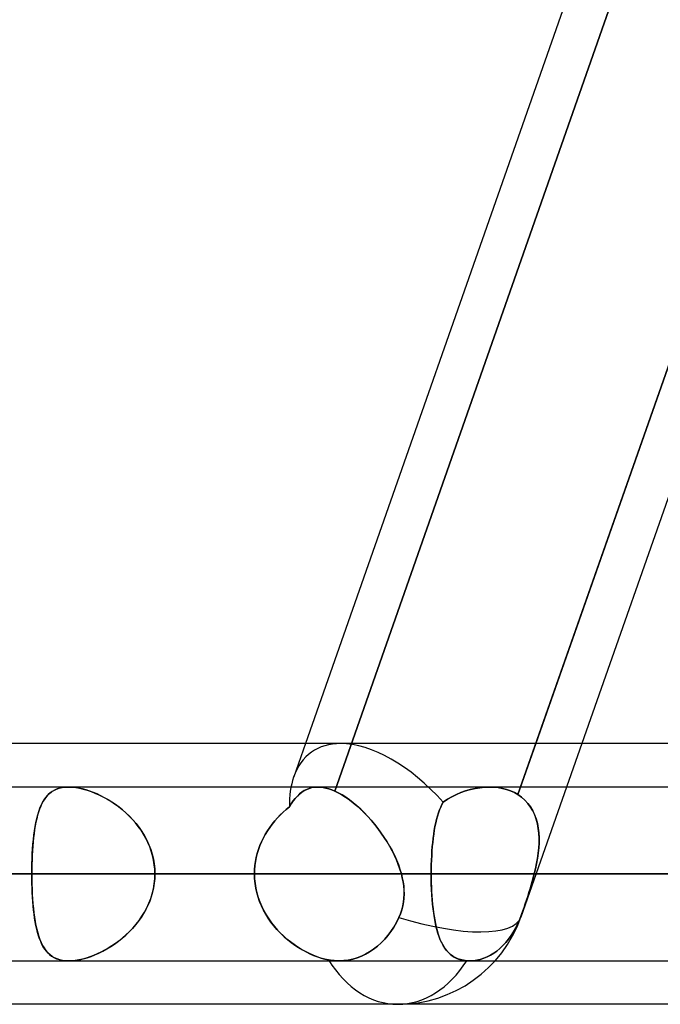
# Model space of a CAD drawing. Header units: millimetres. Extents: x -185 to 185, y -130 to 54.
# Tile 16 of 76: x -52.56 to -47.88, y -64 to -56.81. Entities that reach past the tile are written whole.
import ezdxf

# ---------------------------------------------------------------- set-up
doc = ezdxf.new("R2010")
doc.units = ezdxf.units.MM
doc.layers.add('MAIN-1', color=7, linetype='Continuous')
doc.layers.add('MAIN-2', color=7, linetype='Continuous')

msp = doc.modelspace()

# ---------------------------------------------------------------- linework, layer by layer
at = {"layer": 'MAIN-1'}
for p, q in [((-46.5375, -50.8825), (-50.4708, -62.095)), ((-44.8546, -50.8825), (-48.7879, -62.095)), ((-44.5187, -50.8825), (-48.452, -62.095)), ((-46.1721, -62.095), (-87.1067, -62.095)), ((87.1115, -62.4125), (-87.1115, -62.4125)), ((-87.6306, -63.0475), (87.6306, -63.0475)), ((-87.2445, -63.6825), (87.2445, -63.6825)), ((-45.7544, -64), (-87.782, -64))]:
    msp.add_line(p, q, dxfattribs=at)
at = {"layer": 'MAIN-2'}
for p, q in [((-46.1592, -50.7615), (-50.2568, -62.4423)), ((-50.2568, -62.4423), (-46.1592, -50.7615)), ((-48.9188, -62.4683), (-44.8271, -50.8041)), ((-50.4708, -62.095), (-50.5561, -62.3381)), ((-48.7879, -62.095), (-48.9188, -62.4683)), ((-48.452, -62.095), (-48.8967, -63.3628)), ((-52.3241, -62.4476), (-52.307, -62.4371)), ((-52.3023, -62.4346), (-52.319, -62.4442)), ((-52.307, -62.4371), (-52.2883, -62.4283)), ((-52.2843, -62.4267), (-52.3023, -62.4346)), ((-52.2883, -62.4283), (-52.2681, -62.4214)), ((-52.2649, -62.4205), (-52.2843, -62.4267)), ((-52.2681, -62.4214), (-52.2463, -62.4164)), ((-52.244, -62.416), (-52.2649, -62.4205)), ((-52.2463, -62.4164), (-52.2232, -62.4135)), ((-52.222, -62.4134), (-52.244, -62.416)), ((-52.2232, -62.4135), (-52.1989, -62.4125)), ((-52.1989, -62.4125), (-52.222, -62.4134)), ((-52.1754, -62.4133), (-52.1989, -62.4125)), ((-52.1989, -62.4125), (-52.1741, -62.4134)), ((-52.1509, -62.4158), (-52.1754, -62.4133)), ((-52.1741, -62.4134), (-52.1481, -62.4162)), ((-52.1255, -62.4199), (-52.1509, -62.4158)), ((-52.1481, -62.4162), (-52.1211, -62.4208)), ((-52.0993, -62.4257), (-52.1255, -62.4199)), ((-52.1211, -62.4208), (-52.0932, -62.4272)), ((-52.0726, -62.4329), (-52.0993, -62.4257)), ((-52.0932, -62.4272), (-52.0649, -62.4353)), ((-52.0456, -62.4417), (-52.0726, -62.4329)), ((-52.0649, -62.4353), (-52.0363, -62.445)), ((-52.0184, -62.4519), (-52.0456, -62.4417)), ((-50.4968, -62.4502), (-50.4795, -62.4389)), ((-50.4795, -62.4389), (-50.4968, -62.4502)), ((-50.4795, -62.4389), (-50.4614, -62.4295)), ((-50.4614, -62.4296), (-50.4795, -62.4389)), ((-50.4614, -62.4295), (-50.4425, -62.4222)), ((-50.4426, -62.4222), (-50.4614, -62.4296)), ((-50.423, -62.4169), (-50.4426, -62.4222)), ((-50.4425, -62.4222), (-50.4229, -62.4169)), ((-50.4025, -62.4136), (-50.423, -62.4169)), ((-50.4229, -62.4169), (-50.4024, -62.4136)), ((-50.3811, -62.4125), (-50.4025, -62.4136)), ((-50.4024, -62.4136), (-50.3811, -62.4125)), ((-50.3811, -62.4125), (-50.3619, -62.4133)), ((-50.3618, -62.4133), (-50.3811, -62.4125)), ((-50.3619, -62.4133), (-50.342, -62.4157)), ((-50.3419, -62.4157), (-50.3618, -62.4133)), ((-50.342, -62.4157), (-50.3216, -62.4198)), ((-50.3215, -62.4198), (-50.3419, -62.4157)), ((-50.3216, -62.4198), (-50.3004, -62.4257)), ((-50.3005, -62.4256), (-50.3215, -62.4198)), ((-50.2789, -62.4331), (-50.3005, -62.4256)), ((-50.3004, -62.4257), (-50.2788, -62.4332)), ((-50.2568, -62.4423), (-50.2789, -62.4331)), ((-50.2788, -62.4332), (-50.2567, -62.4423)), ((-49.3006, -62.4411), (-49.3347, -62.4533)), ((-49.3347, -62.4533), (-49.3006, -62.4411)), ((-49.2663, -62.431), (-49.3006, -62.4411)), ((-49.3006, -62.4411), (-49.2661, -62.431)), ((-49.2317, -62.4231), (-49.2663, -62.431)), ((-49.2661, -62.431), (-49.2315, -62.423)), ((-49.1972, -62.4173), (-49.2317, -62.4231)), ((-49.2315, -62.423), (-49.197, -62.4173)), ((-49.1628, -62.4138), (-49.1972, -62.4173)), ((-49.197, -62.4173), (-49.1627, -62.4137)), ((-49.1287, -62.4125), (-49.1628, -62.4138)), ((-49.1627, -62.4137), (-49.1287, -62.4125)), ((-49.0956, -62.4135), (-49.1287, -62.4125)), ((-49.1287, -62.4125), (-49.0956, -62.4135)), ((-49.0632, -62.4169), (-49.0956, -62.4135)), ((-49.0956, -62.4135), (-49.0632, -62.4169)), ((-49.0318, -62.4226), (-49.0632, -62.4169)), ((-49.0632, -62.4169), (-49.0317, -62.4226)), ((-49.0015, -62.4305), (-49.0318, -62.4226)), ((-49.0317, -62.4226), (-49.0012, -62.4306)), ((-48.9723, -62.4409), (-49.0015, -62.4305)), ((-49.0012, -62.4306), (-48.9721, -62.441)), ((-48.9447, -62.4535), (-48.9723, -62.4409)), ((-48.9721, -62.441), (-48.9447, -62.4535)), ((-52.3905, -62.5252), (-52.3794, -62.5064)), ((-52.3736, -62.4977), (-52.3846, -62.5147)), ((-52.3794, -62.5064), (-52.3674, -62.4893)), ((-52.3616, -62.4821), (-52.3736, -62.4977)), ((-52.3674, -62.4893), (-52.3542, -62.4737)), ((-52.3486, -62.4679), (-52.3616, -62.4821)), ((-52.3542, -62.4737), (-52.3398, -62.4598)), ((-52.3344, -62.4553), (-52.3486, -62.4679)), ((-52.3398, -62.4598), (-52.3241, -62.4476)), ((-52.319, -62.4442), (-52.3344, -62.4553)), ((-52.0363, -62.445), (-52.0074, -62.4564)), ((-51.9911, -62.4634), (-52.0184, -62.4519)), ((-52.0074, -62.4564), (-51.9785, -62.4692)), ((-51.9639, -62.4763), (-51.9911, -62.4634)), ((-51.9785, -62.4692), (-51.9497, -62.4835)), ((-51.9369, -62.4904), (-51.9639, -62.4763)), ((-51.9497, -62.4835), (-51.9209, -62.4993)), ((-51.9101, -62.5057), (-51.9369, -62.4904)), ((-51.9209, -62.4993), (-51.8923, -62.5167)), ((-51.8835, -62.5223), (-51.9101, -62.5057)), ((-50.5597, -62.5143), (-50.5448, -62.4956)), ((-50.5447, -62.4954), (-50.5596, -62.5142)), ((-50.5448, -62.4956), (-50.5295, -62.4786)), ((-50.5293, -62.4785), (-50.5447, -62.4954)), ((-50.5295, -62.4786), (-50.5135, -62.4635)), ((-50.5134, -62.4634), (-50.5293, -62.4785)), ((-50.5135, -62.4635), (-50.4968, -62.4502)), ((-50.4968, -62.4502), (-50.5134, -62.4634)), ((-50.2303, -62.4553), (-50.2568, -62.4423)), ((-50.2568, -62.4423), (-50.2306, -62.4551)), ((-50.2306, -62.4551), (-50.204, -62.4699)), ((-50.2034, -62.4703), (-50.2303, -62.4553)), ((-50.204, -62.4699), (-50.1771, -62.487)), ((-50.1764, -62.4874), (-50.2034, -62.4703)), ((-50.1771, -62.487), (-50.1498, -62.5061)), ((-50.1491, -62.5066), (-50.1764, -62.4874)), ((-50.1498, -62.5061), (-50.1225, -62.5271)), ((-50.1216, -62.5278), (-50.1491, -62.5066)), ((-49.433, -62.5021), (-49.4639, -62.5224)), ((-49.4639, -62.5224), (-49.433, -62.5022)), ((-49.401, -62.4838), (-49.433, -62.5021)), ((-49.433, -62.5022), (-49.4011, -62.4839)), ((-49.4011, -62.4839), (-49.3683, -62.4676)), ((-49.3681, -62.4675), (-49.401, -62.4838)), ((-49.3683, -62.4676), (-49.3347, -62.4533)), ((-49.3347, -62.4533), (-49.3681, -62.4675)), ((-48.9188, -62.4683), (-48.9447, -62.4535)), ((-48.9447, -62.4535), (-48.9188, -62.4683)), ((-48.9188, -62.4683), (-48.8924, -62.4871)), ((-48.8922, -62.4872), (-48.9188, -62.4683)), ((-48.8924, -62.4871), (-48.8682, -62.5085)), ((-48.868, -62.5087), (-48.8922, -62.4872)), ((-48.8682, -62.5085), (-48.8465, -62.5321)), ((-48.8461, -62.5326), (-48.868, -62.5087)), ((-52.4121, -62.5737), (-52.4196, -62.5959)), ((-52.4182, -62.5914), (-52.4098, -62.5677)), ((-52.4037, -62.5528), (-52.4121, -62.5737)), ((-52.4098, -62.5677), (-52.4006, -62.5457)), ((-52.3946, -62.5331), (-52.4037, -62.5528)), ((-52.4006, -62.5457), (-52.3905, -62.5252)), ((-52.3846, -62.5147), (-52.3946, -62.5331)), ((-51.8923, -62.5167), (-51.8639, -62.5356)), ((-51.8572, -62.5403), (-51.8835, -62.5223)), ((-51.8639, -62.5356), (-51.8359, -62.5559)), ((-51.8312, -62.5595), (-51.8572, -62.5403)), ((-51.8359, -62.5559), (-51.8085, -62.5778)), ((-51.8058, -62.5801), (-51.8312, -62.5595)), ((-51.8085, -62.5778), (-51.7819, -62.6011)), ((-51.781, -62.6019), (-51.8058, -62.5801)), ((-50.6107, -62.5759), (-50.6328, -62.5956)), ((-50.6323, -62.5952), (-50.6104, -62.5757)), ((-50.588, -62.5572), (-50.6107, -62.5759)), ((-50.6104, -62.5757), (-50.588, -62.5572)), ((-50.588, -62.5572), (-50.574, -62.5348)), ((-50.574, -62.5348), (-50.588, -62.5572)), ((-50.5596, -62.5142), (-50.574, -62.5348)), ((-50.574, -62.5348), (-50.5597, -62.5143)), ((-50.1225, -62.5271), (-50.0954, -62.5497)), ((-50.0942, -62.5508), (-50.1216, -62.5278)), ((-50.0954, -62.5497), (-50.0686, -62.5739)), ((-50.0671, -62.5753), (-50.0942, -62.5508)), ((-50.0686, -62.5739), (-50.0421, -62.5997)), ((-50.0404, -62.6013), (-50.0671, -62.5753)), ((-49.4913, -62.5803), (-49.4991, -62.6021)), ((-49.4991, -62.6021), (-49.4913, -62.5803)), ((-49.4829, -62.5597), (-49.4913, -62.5803)), ((-49.4913, -62.5803), (-49.4829, -62.5597)), ((-49.4737, -62.5404), (-49.4829, -62.5597)), ((-49.4829, -62.5597), (-49.4737, -62.5404)), ((-49.4639, -62.5224), (-49.4737, -62.5404)), ((-49.4737, -62.5404), (-49.4639, -62.5224)), ((-48.8465, -62.5321), (-48.8274, -62.5578)), ((-48.8268, -62.5587), (-48.8461, -62.5326)), ((-48.8274, -62.5578), (-48.8109, -62.5854)), ((-48.8102, -62.5868), (-48.8268, -62.5587)), ((-48.8109, -62.5854), (-48.797, -62.6149)), ((-52.4388, -62.6714), (-52.4326, -62.6433)), ((-52.4328, -62.6439), (-52.4385, -62.6696)), ((-52.4265, -62.6193), (-52.4328, -62.6439)), ((-52.4326, -62.6433), (-52.4258, -62.6165)), ((-52.4196, -62.5959), (-52.4265, -62.6193)), ((-52.4258, -62.6165), (-52.4182, -62.5914)), ((-51.7819, -62.6011), (-51.7561, -62.6258)), ((-51.757, -62.6249), (-51.781, -62.6019)), ((-51.7339, -62.6492), (-51.757, -62.6249)), ((-51.7561, -62.6258), (-51.7313, -62.652)), ((-51.7117, -62.6746), (-51.7339, -62.6492)), ((-51.7313, -62.652), (-51.7078, -62.6794)), ((-50.6748, -62.6379), (-50.6945, -62.6603)), ((-50.6942, -62.6599), (-50.6743, -62.6373)), ((-50.6542, -62.6163), (-50.6748, -62.6379)), ((-50.6743, -62.6373), (-50.6537, -62.6157)), ((-50.6328, -62.5956), (-50.6542, -62.6163)), ((-50.6537, -62.6157), (-50.6323, -62.5952)), ((-50.0421, -62.5997), (-50.016, -62.6268)), ((-50.0143, -62.6286), (-50.0404, -62.6013)), ((-50.016, -62.6268), (-49.9905, -62.6552)), ((-49.9888, -62.6572), (-50.0143, -62.6286)), ((-49.9905, -62.6552), (-49.9658, -62.6846)), ((-49.964, -62.6868), (-49.9888, -62.6572)), ((-49.5129, -62.6494), (-49.5189, -62.6747)), ((-49.5189, -62.6751), (-49.5129, -62.6496)), ((-49.5063, -62.6252), (-49.5129, -62.6494)), ((-49.5129, -62.6496), (-49.5063, -62.6252)), ((-49.4991, -62.6021), (-49.5063, -62.6252)), ((-49.5063, -62.6252), (-49.4991, -62.6021)), ((-48.7963, -62.6166), (-48.8102, -62.5868)), ((-48.797, -62.6149), (-48.7856, -62.646)), ((-48.7849, -62.6479), (-48.7963, -62.6166)), ((-48.7856, -62.646), (-48.7766, -62.6785)), ((-48.7761, -62.6808), (-48.7849, -62.6479)), ((-52.4481, -62.7243), (-52.4521, -62.7533)), ((-52.4492, -62.7315), (-52.4443, -62.7008)), ((-52.4436, -62.6964), (-52.4481, -62.7243)), ((-52.4443, -62.7008), (-52.4388, -62.6714)), ((-52.4385, -62.6696), (-52.4436, -62.6964)), ((-51.6908, -62.7012), (-51.7117, -62.6746)), ((-51.7078, -62.6794), (-51.6857, -62.708)), ((-51.6711, -62.7288), (-51.6908, -62.7012)), ((-51.6857, -62.708), (-51.6651, -62.7379)), ((-51.6529, -62.7573), (-51.6711, -62.7288)), ((-50.7312, -62.7078), (-50.7479, -62.7328)), ((-50.7478, -62.7327), (-50.731, -62.7076)), ((-50.7133, -62.6837), (-50.7312, -62.7078)), ((-50.731, -62.7076), (-50.7131, -62.6833)), ((-50.6945, -62.6603), (-50.7133, -62.6837)), ((-50.7131, -62.6833), (-50.6942, -62.6599)), ((-49.9658, -62.6846), (-49.9418, -62.7149)), ((-49.9399, -62.7175), (-49.964, -62.6868)), ((-49.9418, -62.7149), (-49.9188, -62.7462)), ((-49.9169, -62.7488), (-49.9399, -62.7175)), ((-49.5338, -62.7578), (-49.5293, -62.7293)), ((-49.5292, -62.7286), (-49.5336, -62.7571)), ((-49.5293, -62.7293), (-49.5244, -62.7017)), ((-49.5243, -62.7011), (-49.5292, -62.7286)), ((-49.5244, -62.7017), (-49.5189, -62.6751)), ((-49.5189, -62.6747), (-49.5243, -62.7011)), ((-48.7766, -62.6785), (-48.7701, -62.7122)), ((-48.7697, -62.715), (-48.7761, -62.6808)), ((-48.7701, -62.7122), (-48.7659, -62.7471)), ((-48.7656, -62.7501), (-48.7697, -62.715)), ((-52.4602, -62.8302), (-52.4571, -62.7962)), ((-52.4557, -62.7832), (-52.4588, -62.814)), ((-52.4571, -62.7962), (-52.4534, -62.7633)), ((-52.4521, -62.7533), (-52.4557, -62.7832)), ((-52.4534, -62.7633), (-52.4492, -62.7315)), ((-51.6651, -62.7379), (-51.6461, -62.7689)), ((-51.6362, -62.7869), (-51.6529, -62.7573)), ((-51.6461, -62.7689), (-51.629, -62.801)), ((-51.6212, -62.8173), (-51.6362, -62.7869)), ((-51.629, -62.801), (-51.6137, -62.8343)), ((-50.7911, -62.8124), (-50.7779, -62.7851)), ((-50.778, -62.7851), (-50.7911, -62.8124)), ((-50.7635, -62.7586), (-50.778, -62.7851)), ((-50.7779, -62.7851), (-50.7635, -62.7585)), ((-50.7635, -62.7585), (-50.7478, -62.7327)), ((-50.7479, -62.7328), (-50.7635, -62.7586)), ((-49.9188, -62.7462), (-49.8968, -62.7781)), ((-49.8951, -62.7807), (-49.9169, -62.7488)), ((-49.8968, -62.7781), (-49.8759, -62.8107)), ((-49.8744, -62.8131), (-49.8951, -62.7807)), ((-49.5411, -62.8178), (-49.5377, -62.7874)), ((-49.5376, -62.7865), (-49.541, -62.8169)), ((-49.5377, -62.7874), (-49.5338, -62.7578)), ((-49.5336, -62.7571), (-49.5376, -62.7865)), ((-48.7659, -62.7471), (-48.7639, -62.7829)), ((-48.7638, -62.7859), (-48.7656, -62.7501)), ((-48.764, -62.8223), (-48.7638, -62.7859)), ((-48.7639, -62.7829), (-48.7639, -62.8196)), ((-52.465, -62.9007), (-52.4629, -62.8651)), ((-52.4615, -62.8457), (-52.4637, -62.8781)), ((-52.4629, -62.8651), (-52.4602, -62.8302)), ((-52.4588, -62.814), (-52.4615, -62.8457)), ((-51.6078, -62.8487), (-51.6212, -62.8173)), ((-51.6137, -62.8343), (-51.6005, -62.8684)), ((-51.5963, -62.8808), (-51.6078, -62.8487)), ((-51.6005, -62.8684), (-51.5896, -62.9031)), ((-50.8222, -62.8979), (-50.8133, -62.8689)), ((-50.8132, -62.8687), (-50.8221, -62.8977)), ((-50.8133, -62.8689), (-50.8029, -62.8404)), ((-50.8029, -62.8403), (-50.8132, -62.8687)), ((-50.8029, -62.8404), (-50.7911, -62.8124)), ((-50.7911, -62.8124), (-50.8029, -62.8403)), ((-49.8759, -62.8107), (-49.8562, -62.8439)), ((-49.855, -62.8459), (-49.8744, -62.8131)), ((-49.8562, -62.8439), (-49.8379, -62.8774)), ((-49.837, -62.879), (-49.855, -62.8459)), ((-49.5466, -62.8811), (-49.5441, -62.8491)), ((-49.544, -62.8481), (-49.5465, -62.8801)), ((-49.5441, -62.8491), (-49.5411, -62.8178)), ((-49.541, -62.8169), (-49.544, -62.8481)), ((-48.7699, -62.8964), (-48.7661, -62.8592)), ((-48.7659, -62.8569), (-48.7697, -62.8946)), ((-48.7661, -62.8592), (-48.764, -62.8223)), ((-48.7639, -62.8196), (-48.7659, -62.8569)), ((-52.4669, -62.9448), (-52.468, -62.9788)), ((-52.4678, -62.9733), (-52.4667, -62.9368)), ((-52.4655, -62.9112), (-52.4669, -62.9448)), ((-52.4667, -62.9368), (-52.465, -62.9007)), ((-52.4637, -62.8781), (-52.4655, -62.9112)), ((-51.5868, -62.9133), (-51.5963, -62.8808)), ((-51.5896, -62.9031), (-51.581, -62.9385)), ((-51.5794, -62.9464), (-51.5868, -62.9133)), ((-51.581, -62.9385), (-51.5747, -62.9744)), ((-50.8295, -62.9271), (-50.8353, -62.9569)), ((-50.8353, -62.9569), (-50.8295, -62.9272)), ((-50.8221, -62.8977), (-50.8295, -62.9271)), ((-50.8295, -62.9272), (-50.8222, -62.8979)), ((-49.8379, -62.8774), (-49.821, -62.9112)), ((-49.8205, -62.9123), (-49.837, -62.879)), ((-49.821, -62.9112), (-49.8057, -62.9452)), ((-49.8055, -62.9456), (-49.8205, -62.9123)), ((-49.8057, -62.9452), (-49.792, -62.9793)), ((-49.5502, -62.9466), (-49.5486, -62.9136)), ((-49.5485, -62.9127), (-49.5501, -62.946)), ((-49.5486, -62.9136), (-49.5466, -62.8811)), ((-49.5465, -62.8801), (-49.5485, -62.9127)), ((-48.7751, -62.9327), (-48.7819, -62.9709)), ((-48.7819, -62.9712), (-48.7752, -62.9337)), ((-48.7752, -62.9337), (-48.7699, -62.8964)), ((-48.7697, -62.8946), (-48.7751, -62.9327)), ((-52.4688, -63.0475), (-52.4685, -63.0102)), ((-52.4686, -63.0131), (-52.4688, -63.0475)), ((-52.468, -62.9788), (-52.4686, -63.0131)), ((-52.4685, -63.0102), (-52.4678, -62.9733)), ((-51.574, -62.9798), (-51.5794, -62.9464)), ((-51.5747, -62.9744), (-51.5709, -63.0108)), ((-51.5707, -63.0135), (-51.574, -62.9798)), ((-51.5709, -63.0108), (-51.5696, -63.0475)), ((-51.5696, -63.0475), (-51.5707, -63.0135)), ((-50.8427, -63.0475), (-50.8419, -63.0171)), ((-50.8419, -63.0171), (-50.8427, -63.0475)), ((-50.8419, -63.0171), (-50.8394, -62.9869)), ((-50.8394, -62.9869), (-50.8419, -63.0171)), ((-50.8394, -62.9869), (-50.8353, -62.9569)), ((-50.8353, -62.9569), (-50.8394, -62.9869)), ((-49.7921, -62.9792), (-49.8055, -62.9456)), ((-49.7802, -63.0132), (-49.7921, -62.9792)), ((-49.792, -62.9793), (-49.7801, -63.0134)), ((-49.77, -63.0475), (-49.7802, -63.0132)), ((-49.7801, -63.0134), (-49.77, -63.0475)), ((-49.552, -63.0134), (-49.5522, -63.0475)), ((-49.5522, -63.0475), (-49.552, -63.0136)), ((-49.5513, -62.9796), (-49.552, -63.0134)), ((-49.552, -63.0136), (-49.5513, -62.9799)), ((-49.5501, -62.946), (-49.5513, -62.9796)), ((-49.5513, -62.9799), (-49.5502, -62.9466)), ((-48.7991, -63.0475), (-48.7899, -63.0091)), ((-48.7899, -63.0092), (-48.7991, -63.0475)), ((-48.7819, -62.9709), (-48.7899, -63.0092)), ((-48.7899, -63.0091), (-48.7819, -62.9712)), ((87.6306, -63.0475), (-87.6306, -63.0475)), ((86.6188, -63.0475), (-86.6188, -63.0475)), ((-86.6188, -63.0475), (86.6188, -63.0475)), ((-80.5093, -63.0475), (80.5093, -63.0475)), ((80.5093, -63.0475), (-80.5093, -63.0475)), ((79.6108, -63.0475), (-79.6108, -63.0475)), ((-79.6108, -63.0475), (79.6108, -63.0475)), ((-73.5007, -63.0475), (73.5007, -63.0475)), ((73.5007, -63.0475), (-73.5007, -63.0475)), ((72.6021, -63.0475), (-72.6021, -63.0475)), ((-72.6021, -63.0475), (72.6021, -63.0475)), ((-68.199, -63.0475), (-50.8427, -63.0475)), ((-50.8427, -63.0475), (-68.199, -63.0475)), ((-49.77, -63.0475), (-66.929, -63.0475)), ((-66.929, -63.0475), (-49.77, -63.0475)), ((-66.4913, -63.0475), (66.4913, -63.0475)), ((66.4913, -63.0475), (-66.4913, -63.0475)), ((65.5925, -63.0475), (-65.5925, -63.0475)), ((-65.5925, -63.0475), (65.5925, -63.0475)), ((-59.4808, -63.0475), (59.4808, -63.0475)), ((59.4808, -63.0475), (-59.4808, -63.0475)), ((58.5819, -63.0475), (-58.5819, -63.0475)), ((-58.5819, -63.0475), (58.5819, -63.0475)), ((-58.5819, -63.0475), (-52.4688, -63.0475)), ((-52.4688, -63.0475), (-58.5819, -63.0475)), ((-50.8427, -63.0475), (-56.9578, -63.0475)), ((-56.9578, -63.0475), (-50.8427, -63.0475)), ((-55.6609, -63.0475), (-49.5522, -63.0475)), ((-49.5522, -63.0475), (-55.6609, -63.0475)), ((-46.8581, -63.0475), (-52.9668, -63.0475)), ((-52.9668, -63.0475), (-46.8581, -63.0475)), ((-52.4686, -63.0819), (-52.4688, -63.0475)), ((-52.4688, -63.0475), (-52.4685, -63.0848)), ((-52.4688, -63.0475), (52.4687, -63.0475)), ((52.4687, -63.0475), (-52.4688, -63.0475)), ((-52.468, -63.1162), (-52.4686, -63.0819)), ((-52.4685, -63.0848), (-52.4678, -63.1217)), ((-51.5747, -63.1206), (-51.5709, -63.0842)), ((-51.5707, -63.0815), (-51.574, -63.1152)), ((-51.5709, -63.0842), (-51.5696, -63.0475)), ((-51.5696, -63.0475), (-51.5707, -63.0815)), ((51.5696, -63.0475), (-51.5696, -63.0475)), ((-51.5696, -63.0475), (51.5696, -63.0475)), ((-51.5696, -63.0475), (-45.4546, -63.0475)), ((-45.4546, -63.0475), (-51.5696, -63.0475)), ((-50.8427, -63.0475), (-50.8416, -63.0826)), ((-50.8417, -63.082), (-50.8427, -63.0475)), ((-50.8384, -63.1163), (-50.8417, -63.082)), ((-50.8416, -63.0826), (-50.8383, -63.1174)), ((-49.7629, -63.0767), (-49.77, -63.0475)), ((-49.77, -63.0475), (-49.7629, -63.0768)), ((-49.7572, -63.1061), (-49.7629, -63.0767)), ((-49.7629, -63.0768), (-49.7572, -63.106)), ((-49.5522, -63.0475), (-46.8581, -63.0475)), ((-49.5519, -63.0854), (-49.5522, -63.0475)), ((-49.5522, -63.0475), (-49.552, -63.0803)), ((-46.8581, -63.0475), (-49.5522, -63.0475)), ((-49.552, -63.0803), (-49.5514, -63.1128)), ((-49.5511, -63.1231), (-49.5519, -63.0854)), ((-48.8137, -63.1021), (-48.8062, -63.0747)), ((-48.8062, -63.0749), (-48.8137, -63.1021)), ((-48.7991, -63.0475), (-48.8062, -63.0749)), ((-48.8062, -63.0747), (-48.7991, -63.0475)), ((-45.8055, -63.0475), (-48.7991, -63.0475)), ((-48.7991, -63.0475), (-45.8055, -63.0475)), ((-52.4669, -63.1502), (-52.468, -63.1162)), ((-52.4678, -63.1217), (-52.4667, -63.1582)), ((-52.4655, -63.1838), (-52.4669, -63.1502)), ((-52.4667, -63.1582), (-52.465, -63.1943)), ((-51.5896, -63.1919), (-51.581, -63.1565)), ((-51.5794, -63.1486), (-51.5868, -63.1817)), ((-51.581, -63.1565), (-51.5747, -63.1206)), ((-51.574, -63.1152), (-51.5794, -63.1486)), ((-50.8331, -63.1504), (-50.8384, -63.1163)), ((-50.8383, -63.1174), (-50.8328, -63.1518)), ((-50.8256, -63.1841), (-50.8331, -63.1504)), ((-50.8328, -63.1518), (-50.8252, -63.1859)), ((-49.7572, -63.106), (-49.7531, -63.1353)), ((-49.7531, -63.1356), (-49.7572, -63.1061)), ((-49.7531, -63.1353), (-49.7507, -63.1647)), ((-49.7506, -63.1651), (-49.7531, -63.1356)), ((-49.5514, -63.1128), (-49.5503, -63.1451)), ((-49.5497, -63.1604), (-49.5511, -63.1231)), ((-49.5503, -63.1451), (-49.5489, -63.1769)), ((-49.5477, -63.1972), (-49.5497, -63.1604)), ((-48.8384, -63.1843), (-48.8299, -63.1569)), ((-48.8298, -63.1567), (-48.8383, -63.1839)), ((-48.8299, -63.1569), (-48.8216, -63.1295)), ((-48.8216, -63.1294), (-48.8298, -63.1567)), ((-48.8137, -63.1021), (-48.8216, -63.1294)), ((-48.8216, -63.1295), (-48.8137, -63.1021)), ((-52.4637, -63.2169), (-52.4655, -63.1838)), ((-52.465, -63.1943), (-52.4629, -63.2299)), ((-52.4615, -63.2493), (-52.4637, -63.2169)), ((-52.4629, -63.2299), (-52.4602, -63.2648)), ((-51.6137, -63.2607), (-51.6005, -63.2266)), ((-51.5963, -63.2142), (-51.6078, -63.2463)), ((-51.6005, -63.2266), (-51.5896, -63.1919)), ((-51.5868, -63.1817), (-51.5963, -63.2142)), ((-50.8162, -63.2173), (-50.8256, -63.1841)), ((-50.8252, -63.1859), (-50.8155, -63.2194)), ((-50.8048, -63.2498), (-50.8162, -63.2173)), ((-50.8155, -63.2194), (-50.8038, -63.2524)), ((-49.7511, -63.2233), (-49.7543, -63.2525)), ((-49.7543, -63.2527), (-49.7512, -63.2237)), ((-49.7512, -63.2237), (-49.75, -63.1945)), ((-49.75, -63.194), (-49.7511, -63.2233)), ((-49.7507, -63.1647), (-49.75, -63.194)), ((-49.75, -63.1945), (-49.7506, -63.1651)), ((-49.5489, -63.1769), (-49.547, -63.2084)), ((-49.5451, -63.2332), (-49.5477, -63.1972)), ((-49.547, -63.2084), (-49.5446, -63.2394)), ((-48.856, -63.2385), (-48.8472, -63.2115)), ((-48.847, -63.2111), (-48.8559, -63.2382)), ((-48.8472, -63.2115), (-48.8384, -63.1843)), ((-48.8383, -63.1839), (-48.847, -63.2111)), ((-52.4588, -63.281), (-52.4615, -63.2493)), ((-52.4602, -63.2648), (-52.4571, -63.2988)), ((-52.4557, -63.3118), (-52.4588, -63.281)), ((-52.4571, -63.2988), (-52.4534, -63.3317)), ((-51.6461, -63.3261), (-51.629, -63.294)), ((-51.6212, -63.2777), (-51.6362, -63.3081)), ((-51.629, -63.294), (-51.6137, -63.2607)), ((-51.6078, -63.2463), (-51.6212, -63.2777)), ((-50.7916, -63.2816), (-50.8048, -63.2498)), ((-50.8038, -63.2524), (-50.7901, -63.2847)), ((-50.7766, -63.3126), (-50.7916, -63.2816)), ((-50.7901, -63.2847), (-50.7747, -63.3161)), ((-49.7595, -63.2815), (-49.7668, -63.3101)), ((-49.7667, -63.31), (-49.7595, -63.2815)), ((-49.7543, -63.2525), (-49.7595, -63.2815)), ((-49.7595, -63.2815), (-49.7543, -63.2527)), ((-49.542, -63.2683), (-49.5451, -63.2332)), ((-49.5446, -63.2394), (-49.5418, -63.2699)), ((-49.5383, -63.3024), (-49.542, -63.2683)), ((-49.5418, -63.2699), (-49.5386, -63.2995)), ((-49.5386, -63.2995), (-49.535, -63.3283)), ((-49.534, -63.3353), (-49.5383, -63.3024)), ((-48.8741, -63.2919), (-48.8832, -63.3181)), ((-48.8831, -63.318), (-48.8741, -63.2918)), ((-48.865, -63.2651), (-48.8741, -63.2919)), ((-48.8741, -63.2918), (-48.865, -63.2652)), ((-48.8559, -63.2382), (-48.865, -63.2651)), ((-48.865, -63.2652), (-48.856, -63.2385)), ((-52.4521, -63.3417), (-52.4557, -63.3118)), ((-52.4534, -63.3317), (-52.4492, -63.3635)), ((-52.4481, -63.3707), (-52.4521, -63.3417)), ((-52.4492, -63.3635), (-52.4443, -63.3942)), ((-52.4436, -63.3986), (-52.4481, -63.3707)), ((-51.6711, -63.3662), (-51.6908, -63.3938)), ((-51.6857, -63.387), (-51.6651, -63.3571)), ((-51.6529, -63.3377), (-51.6711, -63.3662)), ((-51.6651, -63.3571), (-51.6461, -63.3261)), ((-51.6362, -63.3081), (-51.6529, -63.3377)), ((-50.7599, -63.3426), (-50.7766, -63.3126)), ((-50.7747, -63.3161), (-50.7576, -63.3466)), ((-50.7418, -63.3716), (-50.7599, -63.3426)), ((-50.7576, -63.3466), (-50.7389, -63.376)), ((-50.7221, -63.3997), (-50.7418, -63.3716)), ((-50.7389, -63.376), (-50.7187, -63.4043)), ((-49.8054, -63.4011), (-49.7876, -63.3653)), ((-49.7876, -63.3653), (-49.8054, -63.4011)), ((-49.7761, -63.338), (-49.7876, -63.3653)), ((-49.7876, -63.3653), (-49.7762, -63.3381)), ((-49.7762, -63.3381), (-49.7667, -63.31)), ((-49.7668, -63.3101), (-49.7761, -63.338)), ((-49.535, -63.3283), (-49.5309, -63.3562)), ((-49.5291, -63.3671), (-49.534, -63.3353)), ((-49.5309, -63.3562), (-49.5263, -63.3832)), ((-49.5236, -63.3976), (-49.5291, -63.3671)), ((-48.8922, -63.3437), (-48.9051, -63.3775)), ((-48.905, -63.3775), (-48.8922, -63.3437)), ((-48.8922, -63.3437), (-48.8831, -63.318)), ((-48.8832, -63.3181), (-48.8922, -63.3437)), ((-52.4443, -63.3942), (-52.4388, -63.4236)), ((-52.4385, -63.4254), (-52.4436, -63.3986)), ((-52.4388, -63.4236), (-52.4326, -63.4517)), ((-52.4328, -63.4511), (-52.4385, -63.4254)), ((-51.7339, -63.4459), (-51.757, -63.4701)), ((-51.7561, -63.4692), (-51.7313, -63.443)), ((-51.7117, -63.4204), (-51.7339, -63.4459)), ((-51.7313, -63.443), (-51.7078, -63.4156)), ((-51.6908, -63.3938), (-51.7117, -63.4204)), ((-51.7078, -63.4156), (-51.6857, -63.387)), ((-50.7012, -63.4266), (-50.7221, -63.3997)), ((-50.7187, -63.4043), (-50.6971, -63.4316)), ((-50.6791, -63.4525), (-50.7012, -63.4266)), ((-50.6971, -63.4316), (-50.6743, -63.4577)), ((-49.8463, -63.4673), (-49.8252, -63.4354)), ((-49.8252, -63.4354), (-49.8463, -63.4673)), ((-49.8252, -63.4354), (-49.8054, -63.4011)), ((-49.8054, -63.4011), (-49.8252, -63.4354)), ((-49.5263, -63.3832), (-49.5212, -63.4093)), ((-49.5174, -63.4267), (-49.5236, -63.3976)), ((-49.5212, -63.4093), (-49.5156, -63.4344)), ((-49.5105, -63.4546), (-49.5174, -63.4267)), ((-49.5156, -63.4344), (-49.5095, -63.4584)), ((-48.9351, -63.4418), (-48.9517, -63.4711)), ((-48.9517, -63.4711), (-48.9351, -63.4418)), ((-48.9194, -63.4105), (-48.9351, -63.4418)), ((-48.9351, -63.4418), (-48.9194, -63.4105)), ((-48.9051, -63.3775), (-48.9194, -63.4105)), ((-48.9194, -63.4105), (-48.905, -63.3775)), ((-52.4265, -63.4757), (-52.4328, -63.4511)), ((-52.4326, -63.4517), (-52.4258, -63.4785)), ((-52.4196, -63.4991), (-52.4265, -63.4757)), ((-52.4258, -63.4785), (-52.4182, -63.5036)), ((-52.4121, -63.5213), (-52.4196, -63.4991)), ((-52.4182, -63.5036), (-52.4098, -63.5273)), ((-51.8359, -63.5391), (-51.8085, -63.5172)), ((-51.8058, -63.5149), (-51.8312, -63.5355)), ((-51.8085, -63.5172), (-51.7819, -63.4939)), ((-51.781, -63.4931), (-51.8058, -63.5149)), ((-51.7819, -63.4939), (-51.7561, -63.4692)), ((-51.757, -63.4701), (-51.781, -63.4931)), ((-50.6558, -63.4771), (-50.6791, -63.4525)), ((-50.6743, -63.4577), (-50.6504, -63.4825)), ((-50.6315, -63.5006), (-50.6558, -63.4771)), ((-50.6504, -63.4825), (-50.6256, -63.506)), ((-50.6062, -63.5229), (-50.6315, -63.5006)), ((-50.6256, -63.506), (-50.6001, -63.528)), ((-49.8914, -63.5237), (-49.8681, -63.4964)), ((-49.8681, -63.4964), (-49.8914, -63.5237)), ((-49.8681, -63.4964), (-49.8463, -63.4673)), ((-49.8463, -63.4673), (-49.8681, -63.4964)), ((-49.5029, -63.481), (-49.5105, -63.4546)), ((-49.5095, -63.4584), (-49.5028, -63.4813)), ((-49.4946, -63.506), (-49.5029, -63.481)), ((-49.5028, -63.4813), (-49.4956, -63.5031)), ((-49.4956, -63.5031), (-49.4878, -63.5237)), ((-49.4854, -63.5294), (-49.4946, -63.506)), ((-48.9687, -63.4979), (-48.9869, -63.5232)), ((-48.9869, -63.5232), (-48.9687, -63.4979)), ((-48.9517, -63.4711), (-48.9687, -63.4979)), ((-48.9687, -63.4979), (-48.9517, -63.4711)), ((-52.4037, -63.5422), (-52.4121, -63.5213)), ((-52.4098, -63.5273), (-52.4006, -63.5493)), ((-52.3946, -63.5619), (-52.4037, -63.5422)), ((-52.4006, -63.5493), (-52.3905, -63.5698)), ((-52.3846, -63.5803), (-52.3946, -63.5619)), ((-52.3905, -63.5698), (-52.3794, -63.5886)), ((-52.3736, -63.5973), (-52.3846, -63.5803)), ((-52.3794, -63.5886), (-52.3674, -63.6057)), ((-51.9101, -63.5893), (-51.9369, -63.6046)), ((-51.9209, -63.5957), (-51.8923, -63.5783)), ((-51.8835, -63.5727), (-51.9101, -63.5893)), ((-51.8923, -63.5783), (-51.8639, -63.5594)), ((-51.8572, -63.5547), (-51.8835, -63.5727)), ((-51.8639, -63.5594), (-51.8359, -63.5391)), ((-51.8312, -63.5355), (-51.8572, -63.5547)), ((-50.5801, -63.544), (-50.6062, -63.5229)), ((-50.6001, -63.528), (-50.5739, -63.5487)), ((-50.5534, -63.5637), (-50.5801, -63.544)), ((-50.5739, -63.5487), (-50.5472, -63.568)), ((-50.526, -63.5821), (-50.5534, -63.5637)), ((-50.5472, -63.568), (-50.5202, -63.5858)), ((-50.4982, -63.5991), (-50.526, -63.5821)), ((-50.5202, -63.5858), (-50.4929, -63.6022)), ((-49.9728, -63.597), (-49.9442, -63.5747)), ((-49.9442, -63.5747), (-49.9728, -63.597)), ((-49.9442, -63.5747), (-49.9169, -63.55)), ((-49.9169, -63.55), (-49.9442, -63.5747)), ((-49.9169, -63.55), (-49.8914, -63.5237)), ((-49.8914, -63.5237), (-49.9169, -63.55)), ((-49.4878, -63.5237), (-49.4794, -63.5431)), ((-49.4754, -63.5512), (-49.4854, -63.5294)), ((-49.4794, -63.5431), (-49.4703, -63.5613)), ((-49.4646, -63.5715), (-49.4754, -63.5512)), ((-49.4703, -63.5613), (-49.4605, -63.5782)), ((-49.4528, -63.5901), (-49.4646, -63.5715)), ((-49.4605, -63.5782), (-49.4501, -63.594)), ((-49.44, -63.6071), (-49.4528, -63.5901)), ((-49.0501, -63.5921), (-49.0729, -63.611)), ((-49.0729, -63.611), (-49.0501, -63.5921)), ((-49.0279, -63.571), (-49.0501, -63.5921)), ((-49.0501, -63.5921), (-49.0279, -63.571)), ((-49.0067, -63.5478), (-49.0279, -63.571)), ((-49.0279, -63.571), (-49.0067, -63.5478)), ((-48.9869, -63.5232), (-49.0067, -63.5478)), ((-49.0067, -63.5478), (-48.9869, -63.5232)), ((-52.3616, -63.6129), (-52.3736, -63.5973)), ((-52.3674, -63.6057), (-52.3542, -63.6213)), ((-52.3486, -63.6271), (-52.3616, -63.6129)), ((-52.3542, -63.6213), (-52.3398, -63.6352)), ((-52.3344, -63.6397), (-52.3486, -63.6271)), ((-52.3398, -63.6352), (-52.3241, -63.6474)), ((-52.319, -63.6508), (-52.3344, -63.6397)), ((-52.3241, -63.6474), (-52.307, -63.6579)), ((-52.3023, -63.6604), (-52.319, -63.6508)), ((-52.307, -63.6579), (-52.2883, -63.6667)), ((-52.2843, -63.6683), (-52.3023, -63.6604)), ((-52.0726, -63.6621), (-52.0993, -63.6693)), ((-52.0932, -63.6678), (-52.0649, -63.6597)), ((-52.0456, -63.6533), (-52.0726, -63.6621)), ((-52.0649, -63.6597), (-52.0363, -63.65)), ((-52.0184, -63.6431), (-52.0456, -63.6533)), ((-52.0363, -63.65), (-52.0074, -63.6386)), ((-51.9911, -63.6316), (-52.0184, -63.6431)), ((-52.0074, -63.6386), (-51.9785, -63.6258)), ((-51.9639, -63.6187), (-51.9911, -63.6316)), ((-51.9785, -63.6258), (-51.9497, -63.6115)), ((-51.9369, -63.6046), (-51.9639, -63.6187)), ((-51.9497, -63.6115), (-51.9209, -63.5957)), ((-50.47, -63.6147), (-50.4982, -63.5991)), ((-50.4929, -63.6022), (-50.4655, -63.6171)), ((-50.4417, -63.6288), (-50.47, -63.6147)), ((-50.4655, -63.6171), (-50.438, -63.6306)), ((-50.4133, -63.6414), (-50.4417, -63.6288)), ((-50.438, -63.6306), (-50.4104, -63.6426)), ((-50.385, -63.6524), (-50.4133, -63.6414)), ((-50.4104, -63.6426), (-50.3828, -63.6532)), ((-50.3569, -63.6618), (-50.385, -63.6524)), ((-50.3828, -63.6532), (-50.3555, -63.6622)), ((-50.3292, -63.6695), (-50.3569, -63.6618)), ((-50.3555, -63.6622), (-50.3285, -63.6696)), ((-50.1248, -63.6695), (-50.0921, -63.6596)), ((-50.0921, -63.6596), (-50.1248, -63.6695)), ((-50.0921, -63.6596), (-50.0606, -63.6474)), ((-50.0606, -63.6474), (-50.0921, -63.6596)), ((-50.0606, -63.6474), (-50.031, -63.6332)), ((-50.031, -63.6332), (-50.0606, -63.6474)), ((-50.031, -63.6332), (-50.002, -63.6166)), ((-50.002, -63.6166), (-50.031, -63.6332)), ((-50.002, -63.6166), (-49.9728, -63.597)), ((-49.9728, -63.597), (-50.002, -63.6166)), ((-49.4501, -63.594), (-49.4389, -63.6085)), ((-49.4262, -63.6224), (-49.44, -63.6071)), ((-49.4389, -63.6085), (-49.4268, -63.6218)), ((-49.4268, -63.6218), (-49.4139, -63.6339)), ((-49.4113, -63.6361), (-49.4262, -63.6224)), ((-49.4139, -63.6339), (-49.3999, -63.6448)), ((-49.3951, -63.6481), (-49.4113, -63.6361)), ((-49.3999, -63.6448), (-49.3849, -63.6545)), ((-49.3776, -63.6585), (-49.3951, -63.6481)), ((-49.3849, -63.6545), (-49.3687, -63.6628)), ((-49.3586, -63.667), (-49.3776, -63.6585)), ((-49.3687, -63.6628), (-49.3515, -63.6697)), ((-49.1934, -63.6723), (-49.1676, -63.664)), ((-49.1676, -63.6641), (-49.1934, -63.6723)), ((-49.1424, -63.6536), (-49.1676, -63.6641)), ((-49.1676, -63.664), (-49.1424, -63.6536)), ((-49.1184, -63.6413), (-49.1424, -63.6536)), ((-49.1424, -63.6536), (-49.1184, -63.6413)), ((-49.0957, -63.6274), (-49.1184, -63.6413)), ((-49.1184, -63.6413), (-49.0957, -63.6274)), ((-49.0729, -63.611), (-49.0957, -63.6274)), ((-49.0957, -63.6274), (-49.0729, -63.611)), ((-52.2883, -63.6667), (-52.2681, -63.6736)), ((-52.2649, -63.6745), (-52.2843, -63.6683)), ((-52.2681, -63.6736), (-52.2463, -63.6786)), ((-52.244, -63.679), (-52.2649, -63.6745)), ((-52.2463, -63.6786), (-52.2232, -63.6815)), ((-52.222, -63.6816), (-52.244, -63.679)), ((-52.2232, -63.6815), (-52.1989, -63.6825)), ((-52.1989, -63.6825), (-52.222, -63.6816)), ((-52.1989, -63.6825), (-52.1741, -63.6816)), ((-52.1754, -63.6817), (-52.1989, -63.6825)), ((-52.1509, -63.6792), (-52.1754, -63.6817)), ((-52.1741, -63.6816), (-52.1481, -63.6788)), ((-52.1255, -63.6751), (-52.1509, -63.6792)), ((-52.1481, -63.6788), (-52.1211, -63.6742)), ((-52.0993, -63.6693), (-52.1255, -63.6751)), ((-52.1211, -63.6742), (-52.0932, -63.6678)), ((-50.302, -63.6754), (-50.3292, -63.6695)), ((-50.3285, -63.6696), (-50.302, -63.6754)), ((-50.302, -63.6754), (-50.2884, -63.6777)), ((-50.2884, -63.6778), (-50.302, -63.6754)), ((-50.2884, -63.6777), (-50.2749, -63.6796)), ((-50.2749, -63.6796), (-50.2884, -63.6778)), ((-50.2749, -63.6796), (-50.2616, -63.681)), ((-50.2616, -63.681), (-50.2749, -63.6796)), ((-50.2616, -63.681), (-50.2484, -63.6819)), ((-50.2484, -63.6819), (-50.2616, -63.681)), ((-50.2484, -63.6819), (-50.2354, -63.6824)), ((-50.2354, -63.6824), (-50.2484, -63.6819)), ((-50.2354, -63.6824), (-50.2227, -63.6825)), ((-50.2227, -63.6825), (-50.2354, -63.6824)), ((-50.2227, -63.6825), (-50.1908, -63.6809)), ((-50.1908, -63.6809), (-50.2227, -63.6825)), ((-50.1908, -63.6809), (-50.1579, -63.6766)), ((-50.1579, -63.6766), (-50.1908, -63.6809)), ((-50.1579, -63.6766), (-50.1248, -63.6695)), ((-50.1248, -63.6695), (-50.1579, -63.6766)), ((-49.3382, -63.6738), (-49.3586, -63.667)), ((-49.3515, -63.6697), (-49.333, -63.6752)), ((-49.3162, -63.6787), (-49.3382, -63.6738)), ((-49.333, -63.6752), (-49.3135, -63.6791)), ((-49.2929, -63.6816), (-49.3162, -63.6787)), ((-49.3135, -63.6791), (-49.2929, -63.6816)), ((-49.2891, -63.6819), (-49.2929, -63.6816)), ((-49.2929, -63.6816), (-49.2891, -63.6819)), ((-49.2852, -63.6821), (-49.2891, -63.6819)), ((-49.2891, -63.6819), (-49.2852, -63.6821)), ((-49.2814, -63.6823), (-49.2852, -63.6821)), ((-49.2852, -63.6821), (-49.2814, -63.6823)), ((-49.2776, -63.6824), (-49.2814, -63.6823)), ((-49.2814, -63.6823), (-49.2776, -63.6824)), ((-49.2738, -63.6825), (-49.2776, -63.6824)), ((-49.2776, -63.6824), (-49.2738, -63.6825)), ((-49.27, -63.6825), (-49.2738, -63.6825)), ((-49.2738, -63.6825), (-49.27, -63.6825)), ((-49.2452, -63.6814), (-49.27, -63.6825)), ((-49.27, -63.6825), (-49.2452, -63.6814)), ((-49.2195, -63.678), (-49.2452, -63.6814)), ((-49.2452, -63.6814), (-49.2194, -63.678)), ((-49.1934, -63.6723), (-49.2195, -63.678)), ((-49.2194, -63.678), (-49.1934, -63.6723))]:
    msp.add_line(p, q, dxfattribs=at)
msp.add_arc((-49.7955, -63.0475), 0.9525, 269.99996, 340.66955, dxfattribs=at)
for major_axis, ratio, start_param, end_param in [((-0.6307, 0.8897), 0.539402, -0.36547, 0.367564), ((-0.6307, 0.8897), 0.539402, -0.36547, 0.367564), ((-0.6307, 0.8897), 0.539402, -1.352103, -0.36547), ((-0.6307, 0.8897), 0.539402, -1.352103, -0.36547), ((-0.6307, 0.8897), 0.539402, 0.367564, 0.664787), ((-0.6307, 0.8897), 0.539402, 0.367564, 0.664787), ((0.8988, -0.3153), 0.314247, -1.452194, 0.000001), ((0.8988, -0.3153), 0.314247, -1.452194, 0.000001), ((0.8988, -0.3153), 0.314247, 0.000001, 0.001883), ((0.8988, -0.3153), 0.314247, 0.000001, 0.001883), ((0.8988, -0.3153), 0.314247, 0.001883, 0.065268), ((0.8988, -0.3153), 0.314247, 0.001883, 0.065268), ((0, -0.9525), 0.707107, -0.850974, 0), ((0, -0.9525), 0.707107, -0.850974, 0), ((0, -0.9525), 0.707107, 0, 0.842358), ((0, -0.9525), 0.707107, 0, 0.842358)]:
    msp.add_ellipse((-49.7955, -63.0475), major_axis=major_axis, ratio=ratio, start_param=start_param, end_param=end_param, dxfattribs=at)

doc.saveas('drawing.dxf')
